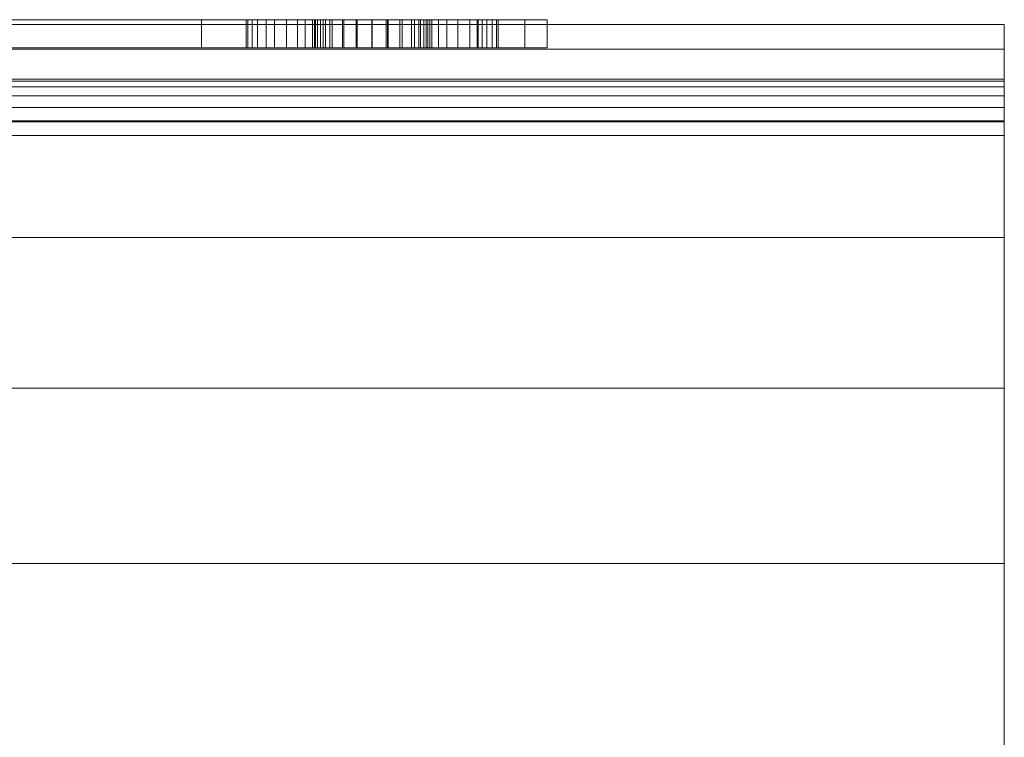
# Model space of a CAD drawing. Header units: millimetres. Extents: x -290 to 285, y -129 to 0.
# Tile 27 of 27: x 215 to 285, y -52 to -1. Entities that reach past the tile are written whole.
import ezdxf

# ---------------------------------------------------------------- set-up
doc = ezdxf.new("R2010")
doc.units = ezdxf.units.MM

# ---------------------------------------------------------------- blocks, each defined once
blk = doc.blocks.new('RSen_56_ME_FB_SOg - briza - concealed - SH_jaga - standard-288630-3D view')
at = {"lineweight": 18}
mesh = blk.add_polyface(dxfattribs=at)
corners = [(-247.863, 63.75, 360.5), (-210.75, 63.75, 360.5), (-210.75, 63.75, 164.5), (-247.863, 63.75, 164.5), (-252.5, 63.75, 169.137), (-252.5, 63.75, 209.363), (-247.863, 63.75, 214), (-227.863, 63.75, 214), (-227.863, 63.75, 310.363), (-247.863, 63.75, 310.363), (-252.5, 63.75, 315), (-252.5, 63.75, 355.863), (-235.78, 63.75, 333.31), (-235.78, 63.75, 350.378), (-235.925, 63.75, 351.478), (-236.349, 63.75, 352.503), (-237.025, 63.75, 353.383), (-237.905, 63.75, 354.059), (-238.93, 63.75, 354.483), (-240.03, 63.75, 354.628), (-241.13, 63.75, 354.483), (-242.155, 63.75, 354.059), (-243.035, 63.75, 353.383), (-243.711, 63.75, 352.503), (-244.135, 63.75, 351.478), (-244.28, 63.75, 350.378), (-244.28, 63.75, 333.31), (-246.126, 63.75, 331.998), (-247.586, 63.75, 330.266), (-248.568, 63.75, 328.224), (-249.008, 63.75, 326.002), (-248.88, 63.75, 323.741), (-248.191, 63.75, 321.583), (-246.985, 63.75, 319.665), (-245.339, 63.75, 318.11), (-243.356, 63.75, 317.014), (-241.163, 63.75, 316.449), (-238.897, 63.75, 316.449), (-236.704, 63.75, 317.014), (-234.721, 63.75, 318.11), (-233.075, 63.75, 319.665), (-231.869, 63.75, 321.583), (-231.18, 63.75, 323.741), (-231.052, 63.75, 326.002), (-231.492, 63.75, 328.224), (-232.474, 63.75, 330.266), (-233.934, 63.75, 331.998), (-235.78, 63.75, 188.31), (-235.78, 63.75, 205.378), (-235.925, 63.75, 206.478), (-236.349, 63.75, 207.503), (-237.025, 63.75, 208.383), (-237.905, 63.75, 209.059), (-238.93, 63.75, 209.483), (-240.03, 63.75, 209.628), (-241.13, 63.75, 209.483), (-242.155, 63.75, 209.059), (-243.035, 63.75, 208.383), (-243.711, 63.75, 207.503), (-244.135, 63.75, 206.478), (-244.28, 63.75, 205.378), (-244.28, 63.75, 188.31), (-246.126, 63.75, 186.998), (-247.586, 63.75, 185.266), (-248.568, 63.75, 183.224), (-249.008, 63.75, 181.002), (-248.88, 63.75, 178.741), (-248.191, 63.75, 176.583), (-246.985, 63.75, 174.665), (-245.339, 63.75, 173.11), (-243.356, 63.75, 172.014), (-241.163, 63.75, 171.449), (-238.897, 63.75, 171.449), (-236.704, 63.75, 172.014), (-234.721, 63.75, 173.11), (-233.075, 63.75, 174.665), (-231.869, 63.75, 176.583), (-231.18, 63.75, 178.741), (-231.052, 63.75, 181.002), (-231.492, 63.75, 183.224), (-232.474, 63.75, 185.266), (-233.934, 63.75, 186.998), (-247.5, 63.75, 50.5), (-210.75, 63.75, 50.5), (-210.75, 63.75, 2.75), (-235.25, 63.75, 2.75), (-236, 63.75, 3.5), (-236, 63.75, 30.5), (-236.136, 63.75, 31.535), (-236.536, 63.75, 32.5), (-237.172, 63.75, 33.328), (-238, 63.75, 33.964), (-238.965, 63.75, 34.364), (-240, 63.75, 34.5), (-241.035, 63.75, 34.364), (-242, 63.75, 33.964), (-242.828, 63.75, 33.328), (-243.464, 63.75, 32.5), (-243.864, 63.75, 31.535), (-244, 63.75, 30.5), (-244, 63.75, 3.5), (-244.75, 63.75, 2.75), (-250.892, 63.75, 2.75), (-252.5, 63.75, 4.358), (-252.5, 63.75, 45.5), (247.863, 63.75, 360.5), (252.5, 63.75, 355.863), (252.5, 63.75, 315), (247.863, 63.75, 310.363), (227.863, 63.75, 310.363), (227.863, 63.75, 214), (247.863, 63.75, 214), (252.5, 63.75, 209.363), (252.5, 63.75, 169.137), (247.863, 63.75, 164.5), (210.75, 63.75, 164.5), (210.75, 63.75, 360.5), (235.78, 63.75, 333.31), (233.934, 63.75, 331.998), (232.474, 63.75, 330.266), (231.492, 63.75, 328.224), (231.052, 63.75, 326.002), (231.18, 63.75, 323.741), (231.869, 63.75, 321.583), (233.075, 63.75, 319.665), (234.721, 63.75, 318.11), (236.704, 63.75, 317.014), (238.897, 63.75, 316.449), (241.163, 63.75, 316.449), (243.356, 63.75, 317.014), (245.339, 63.75, 318.11), (246.985, 63.75, 319.665), (248.191, 63.75, 321.583), (248.88, 63.75, 323.741), (249.008, 63.75, 326.002), (248.568, 63.75, 328.224), (247.586, 63.75, 330.266), (246.126, 63.75, 331.998), (244.28, 63.75, 333.31), (244.28, 63.75, 350.378), (244.135, 63.75, 351.478), (243.711, 63.75, 352.503), (243.035, 63.75, 353.383), (242.155, 63.75, 354.059), (241.13, 63.75, 354.483), (240.03, 63.75, 354.628), (238.93, 63.75, 354.483), (237.905, 63.75, 354.059), (237.025, 63.75, 353.383), (236.349, 63.75, 352.503), (235.925, 63.75, 351.478), (235.78, 63.75, 350.378), (235.78, 63.75, 188.31), (233.934, 63.75, 186.998), (232.474, 63.75, 185.266), (231.492, 63.75, 183.224), (231.052, 63.75, 181.002), (231.18, 63.75, 178.741), (231.869, 63.75, 176.583), (233.075, 63.75, 174.665), (234.721, 63.75, 173.11), (236.704, 63.75, 172.014), (238.897, 63.75, 171.449), (241.163, 63.75, 171.449), (243.356, 63.75, 172.014), (245.339, 63.75, 173.11), (246.985, 63.75, 174.665), (248.191, 63.75, 176.583), (248.88, 63.75, 178.741), (249.008, 63.75, 181.002), (248.568, 63.75, 183.224), (247.586, 63.75, 185.266), (246.126, 63.75, 186.998), (244.28, 63.75, 188.31), (244.28, 63.75, 205.378), (244.135, 63.75, 206.478), (243.711, 63.75, 207.503), (243.035, 63.75, 208.383), (242.155, 63.75, 209.059), (241.13, 63.75, 209.483), (240.03, 63.75, 209.628), (238.93, 63.75, 209.483), (237.905, 63.75, 209.059), (237.025, 63.75, 208.383), (236.349, 63.75, 207.503), (235.925, 63.75, 206.478), (235.78, 63.75, 205.378), (247.5, 63.75, 50.5), (252.5, 63.75, 45.5), (252.5, 63.75, 4.358), (250.892, 63.75, 2.75), (244.75, 63.75, 2.75), (244, 63.75, 3.5), (244, 63.75, 30.5), (243.864, 63.75, 31.535), (243.464, 63.75, 32.5), (242.828, 63.75, 33.328), (242, 63.75, 33.964), (241.035, 63.75, 34.364), (240, 63.75, 34.5), (238.965, 63.75, 34.364), (238, 63.75, 33.964), (237.172, 63.75, 33.328), (236.536, 63.75, 32.5), (236.136, 63.75, 31.535), (236, 63.75, 30.5), (236, 63.75, 3.5), (235.25, 63.75, 2.75), (210.75, 63.75, 2.75), (210.75, 63.75, 50.5)]
mesh.append_faces([[corners[k] for k in face] for face in [(29, 11, 28), (23, 0, 22), (37, 9, 36), (64, 5, 63), (67, 4, 66), (59, 5, 58), (18, 1, 17), (15, 1, 14), (46, 13, 45), (41, 8, 40), (39, 8, 38), (55, 6, 54), (51, 7, 50), (77, 2, 76), (73, 3, 72), (94, 82, 93), (93, 82, 92), (91, 83, 90), (90, 83, 89), (89, 83, 88), (122, 109, 121), (148, 116, 147), (151, 116, 150), (157, 115, 156), (182, 110, 181), (185, 110, 184), (143, 105, 142), (140, 106, 139), (135, 106, 134), (133, 107, 132), (172, 112, 171), (170, 112, 169), (168, 113, 167), (163, 114, 162), (202, 209, 201), (196, 188, 195), (195, 188, 194)]], dxfattribs={"vtx0": -1, "vtx1": -1})
mesh.append_faces([[corners[k] for k in face] for face in [(121, 109, 116, 120)]], dxfattribs={"vtx0": -1, "vtx1": -1, "vtx2": -1})
mesh.append_faces([[corners[k] for k in face] for face in [(11, 29, 30), (10, 33, 34, 9), (9, 34, 35), (0, 19, 20), (9, 35, 36), (5, 64, 65), (58, 5, 6, 57), (5, 62, 63), (69, 3, 4, 68), (3, 71, 72), (1, 44, 45), (8, 42, 43), (8, 1, 2, 7), (7, 53, 54, 6), (2, 78, 79), (104, 97, 98), (104, 98, 99), (151, 118, 119), (109, 122, 123), (109, 125, 126), (105, 145, 146), (109, 126, 127, 108), (186, 153, 154), (115, 157, 158), (115, 160, 161, 114), (111, 179, 180, 110), (114, 161, 162), (108, 128, 129), (108, 129, 130), (106, 135, 136), (107, 133, 134, 106), (114, 164, 165, 113), (112, 170, 171), (113, 166, 167), (113, 165, 166), (113, 168, 169, 112), (209, 202, 203), (187, 200, 201, 209), (187, 199, 200), (205, 208, 209, 204), (209, 203, 204), (188, 197, 198, 187)]], dxfattribs={"vtx0": -1, "vtx2": -1})
mesh.append_faces([[corners[k] for k in face] for face in [(26, 27, 25), (12, 13, 46), (47, 48, 81)]], dxfattribs={"vtx1": -1})
mesh.append_faces([[corners[k] for k in face] for face in [(32, 33, 10), (31, 32, 10), (21, 22, 0), (20, 21, 0), (24, 25, 11), (55, 56, 6), (67, 68, 4), (59, 60, 5), (56, 57, 6), (70, 71, 3), (69, 70, 3), (16, 17, 1), (15, 16, 1), (39, 40, 8), (41, 42, 8), (52, 53, 7), (51, 52, 7), (49, 50, 7), (80, 81, 48), (75, 76, 2), (74, 75, 2), (77, 78, 2), (96, 97, 104), (95, 96, 104), (124, 125, 109), (123, 124, 109), (148, 149, 116), (149, 150, 116), (159, 160, 115), (158, 159, 115), (182, 183, 110), (180, 181, 110), (185, 186, 110), (183, 184, 110), (143, 144, 105), (140, 141, 106), (127, 128, 108), (136, 137, 106), (131, 132, 107), (144, 145, 105), (177, 178, 111), (175, 176, 112), (163, 164, 114), (178, 179, 111), (196, 197, 188), (198, 199, 187), (192, 193, 189)]], dxfattribs={"vtx1": -1, "vtx2": -1})
mesh.append_faces([[corners[k] for k in face] for face in [(27, 28, 11, 25), (13, 14, 1, 45), (43, 44, 1, 8), (48, 49, 7, 80), (79, 80, 7, 2), (119, 120, 116, 151), (155, 156, 115, 110), (154, 155, 110, 186), (174, 175, 112, 172)]], dxfattribs={"vtx1": -1, "vtx2": -1, "vtx3": -1})
mesh.append_faces([[corners[k] for k in face] for face in [(11, 0, 23, 24), (30, 31, 10, 11), (65, 66, 4, 5), (18, 19, 0, 1), (37, 38, 8, 9), (2, 3, 73, 74), (94, 95, 104, 82), (99, 100, 103, 104), (91, 92, 82, 83), (87, 88, 83, 84), (115, 116, 109, 110), (146, 147, 116, 105), (141, 142, 105, 106), (130, 131, 107, 108), (176, 177, 111, 112), (193, 194, 188, 189)]], dxfattribs={"vtx1": -1, "vtx3": -1})
mesh.append_faces([[corners[k] for k in face] for face in [(151, 117, 118), (186, 152, 153), (172, 173, 174), (206, 207, 208, 205), (190, 191, 192, 189)]], dxfattribs={"vtx2": -1})
mesh.append_faces([[corners[k] for k in face] for face in [(60, 61, 62, 5), (137, 138, 139, 106)]], dxfattribs={"vtx2": -1, "vtx3": -1})
mesh.append_faces([[corners[k] for k in face] for face in [(100, 101, 102, 103), (84, 85, 86, 87)]], dxfattribs={"vtx3": -1})
mesh = blk.add_polyface(dxfattribs=at)
corners = [(210.75, 63.75, 360.5), (210.75, 61.75, 360.5), (247.863, 61.75, 360.5), (247.863, 63.75, 360.5)]
mesh.append_faces([[corners[k] for k in face] for face in [(0, 1, 2, 3)]])
mesh = blk.add_polyface(dxfattribs=at)
corners = [(247.863, 63.75, 164.5), (247.863, 61.75, 164.5), (210.75, 61.75, 164.5), (210.75, 63.75, 164.5)]
mesh.append_faces([[corners[k] for k in face] for face in [(0, 1, 2, 3)]])
mesh = blk.add_polyface(dxfattribs=at)
corners = [(210.75, 63.75, 50.5), (210.75, 61.75, 50.5), (247.5, 61.75, 50.5), (247.5, 63.75, 50.5)]
mesh.append_faces([[corners[k] for k in face] for face in [(0, 1, 2, 3)]])
mesh = blk.add_polyface(dxfattribs=at)
corners = [(235.25, 63.75, 2.75), (235.25, 61.75, 2.75), (210.75, 61.75, 2.75), (210.75, 63.75, 2.75)]
mesh.append_faces([[corners[k] for k in face] for face in [(0, 1, 2, 3)]])
mesh = blk.add_polyface(dxfattribs=at)
corners = [(285.05, 11.569, 122.903), (285.05, 24.988, 121.136), (285.05, 37.493, 115.957), (285.05, 48.231, 107.717), (285.05, 56.47, 96.979), (285.05, 61.65, 84.475), (285.05, 63.417, 71.056), (285.05, 61.65, 57.636), (285.05, 56.47, 45.132), (285.05, 48.231, 34.394), (285.05, 37.493, 26.154), (285.05, 24.988, 20.975), (285.05, 11.569, 19.208), (213.5, 11.569, 19.208), (213.5, 24.988, 20.975), (213.5, 37.493, 26.154), (213.5, 48.231, 34.394), (213.5, 56.47, 45.132), (213.5, 61.65, 57.636), (213.5, 63.417, 71.056), (213.5, 61.65, 84.475), (213.5, 56.47, 96.979), (213.5, 48.231, 107.717), (213.5, 37.493, 115.957), (213.5, 24.988, 121.136), (213.5, 11.569, 122.903)]
mesh.append_faces([[corners[k] for k in face] for face in [(1, 24, 25, 0)]], dxfattribs={"vtx0": -1})
mesh.append_faces([[corners[k] for k in face] for face in [(11, 14, 15, 10), (10, 15, 16, 9), (8, 17, 18, 7), (9, 16, 17, 8), (7, 18, 19, 6), (5, 20, 21, 4), (4, 21, 22, 3), (2, 23, 24, 1), (3, 22, 23, 2), (20, 5, 6, 19)]], dxfattribs={"vtx0": -1, "vtx2": -1})
mesh.append_faces([[corners[k] for k in face] for face in [(12, 13, 14, 11)]], dxfattribs={"vtx2": -1})
mesh = blk.add_polyface(dxfattribs=at)
corners = [(227.863, 63.75, 214), (227.863, 61.75, 214), (247.863, 61.75, 214), (247.863, 63.75, 214)]
mesh.append_faces([[corners[k] for k in face] for face in [(0, 1, 2, 3)]])
mesh = blk.add_polyface(dxfattribs=at)
corners = [(227.863, 63.75, 310.363), (227.863, 61.75, 310.363), (227.863, 61.75, 214), (227.863, 63.75, 214)]
mesh.append_faces([[corners[k] for k in face] for face in [(0, 1, 2, 3)]])
mesh = blk.add_polyface(dxfattribs=at)
corners = [(247.863, 63.75, 310.363), (247.863, 61.75, 310.363), (227.863, 61.75, 310.363), (227.863, 63.75, 310.363)]
mesh.append_faces([[corners[k] for k in face] for face in [(0, 1, 2, 3)]])
mesh = blk.add_polyface(dxfattribs=at)
corners = [(244.28, 63.75, 333.31), (246.126, 63.75, 331.998), (247.586, 63.75, 330.266), (248.568, 63.75, 328.224), (249.008, 63.75, 326.002), (248.88, 63.75, 323.741), (248.191, 63.75, 321.583), (246.985, 63.75, 319.665), (245.339, 63.75, 318.11), (243.356, 63.75, 317.014), (241.163, 63.75, 316.449), (238.897, 63.75, 316.449), (236.704, 63.75, 317.014), (234.721, 63.75, 318.11), (233.075, 63.75, 319.665), (231.869, 63.75, 321.583), (231.18, 63.75, 323.741), (231.052, 63.75, 326.002), (231.492, 63.75, 328.224), (232.474, 63.75, 330.266), (233.934, 63.75, 331.998), (235.78, 63.75, 333.31), (235.78, 61.75, 333.31), (233.934, 61.75, 331.998), (232.474, 61.75, 330.266), (231.492, 61.75, 328.224), (231.052, 61.75, 326.002), (231.18, 61.75, 323.741), (231.869, 61.75, 321.583), (233.075, 61.75, 319.665), (234.721, 61.75, 318.11), (236.704, 61.75, 317.014), (238.897, 61.75, 316.449), (241.163, 61.75, 316.449), (243.356, 61.75, 317.014), (245.339, 61.75, 318.11), (246.985, 61.75, 319.665), (248.191, 61.75, 321.583), (248.88, 61.75, 323.741), (249.008, 61.75, 326.002), (248.568, 61.75, 328.224), (247.586, 61.75, 330.266), (246.126, 61.75, 331.998), (244.28, 61.75, 333.31)]
mesh.append_faces([[corners[k] for k in face] for face in [(23, 20, 21, 22)]], dxfattribs={"vtx0": -1})
mesh.append_faces([[corners[k] for k in face] for face in [(25, 18, 19, 24), (24, 19, 20, 23), (26, 17, 18, 25), (28, 15, 16, 27), (29, 14, 15, 28), (31, 12, 13, 30), (30, 13, 14, 29), (27, 16, 17, 26), (32, 11, 12, 31), (11, 32, 33, 10), (34, 9, 10, 33), (36, 7, 8, 35), (35, 8, 9, 34), (37, 6, 7, 36), (39, 4, 5, 38), (40, 3, 4, 39), (42, 1, 2, 41), (41, 2, 3, 40), (38, 5, 6, 37)]], dxfattribs={"vtx0": -1, "vtx2": -1})
mesh.append_faces([[corners[k] for k in face] for face in [(43, 0, 1, 42)]], dxfattribs={"vtx2": -1})
mesh = blk.add_polyface(dxfattribs=at)
corners = [(244.28, 63.75, 188.31), (246.126, 63.75, 186.998), (247.586, 63.75, 185.266), (248.568, 63.75, 183.224), (249.008, 63.75, 181.002), (248.88, 63.75, 178.741), (248.191, 63.75, 176.583), (246.985, 63.75, 174.665), (245.339, 63.75, 173.11), (243.356, 63.75, 172.014), (241.163, 63.75, 171.449), (238.897, 63.75, 171.449), (236.704, 63.75, 172.014), (234.721, 63.75, 173.11), (233.075, 63.75, 174.665), (231.869, 63.75, 176.583), (231.18, 63.75, 178.741), (231.052, 63.75, 181.002), (231.492, 63.75, 183.224), (232.474, 63.75, 185.266), (233.934, 63.75, 186.998), (235.78, 63.75, 188.31), (235.78, 61.75, 188.31), (233.934, 61.75, 186.998), (232.474, 61.75, 185.266), (231.492, 61.75, 183.224), (231.052, 61.75, 181.002), (231.18, 61.75, 178.741), (231.869, 61.75, 176.583), (233.075, 61.75, 174.665), (234.721, 61.75, 173.11), (236.704, 61.75, 172.014), (238.897, 61.75, 171.449), (241.163, 61.75, 171.449), (243.356, 61.75, 172.014), (245.339, 61.75, 173.11), (246.985, 61.75, 174.665), (248.191, 61.75, 176.583), (248.88, 61.75, 178.741), (249.008, 61.75, 181.002), (248.568, 61.75, 183.224), (247.586, 61.75, 185.266), (246.126, 61.75, 186.998), (244.28, 61.75, 188.31)]
mesh.append_faces([[corners[k] for k in face] for face in [(23, 20, 21, 22)]], dxfattribs={"vtx0": -1})
mesh.append_faces([[corners[k] for k in face] for face in [(25, 18, 19, 24), (24, 19, 20, 23), (26, 17, 18, 25), (28, 15, 16, 27), (29, 14, 15, 28), (31, 12, 13, 30), (30, 13, 14, 29), (27, 16, 17, 26), (32, 11, 12, 31), (11, 32, 33, 10), (34, 9, 10, 33), (36, 7, 8, 35), (35, 8, 9, 34), (37, 6, 7, 36), (39, 4, 5, 38), (40, 3, 4, 39), (42, 1, 2, 41), (41, 2, 3, 40), (38, 5, 6, 37)]], dxfattribs={"vtx0": -1, "vtx2": -1})
mesh.append_faces([[corners[k] for k in face] for face in [(43, 0, 1, 42)]], dxfattribs={"vtx2": -1})
mesh = blk.add_polyface(dxfattribs=at)
corners = [(236, 63.75, 3.5), (236, 61.75, 3.5), (235.25, 61.75, 2.75), (235.25, 63.75, 2.75)]
mesh.append_faces([[corners[k] for k in face] for face in [(0, 1, 2, 3)]])
mesh = blk.add_polyface(dxfattribs=at)
corners = [(235.78, 63.75, 350.378), (235.78, 61.75, 350.378), (235.78, 61.75, 333.31), (235.78, 63.75, 333.31)]
mesh.append_faces([[corners[k] for k in face] for face in [(0, 1, 2, 3)]])
mesh = blk.add_polyface(dxfattribs=at)
corners = [(235.78, 63.75, 350.378), (235.925, 63.75, 351.478), (236.349, 63.75, 352.503), (237.025, 63.75, 353.383), (237.905, 63.75, 354.059), (238.93, 63.75, 354.483), (240.03, 63.75, 354.628), (241.13, 63.75, 354.483), (242.155, 63.75, 354.059), (243.035, 63.75, 353.383), (243.711, 63.75, 352.503), (244.135, 63.75, 351.478), (244.28, 63.75, 350.378), (244.28, 61.75, 350.378), (244.135, 61.75, 351.478), (243.711, 61.75, 352.503), (243.035, 61.75, 353.383), (242.155, 61.75, 354.059), (241.13, 61.75, 354.483), (240.03, 61.75, 354.628), (238.93, 61.75, 354.483), (237.905, 61.75, 354.059), (237.025, 61.75, 353.383), (236.349, 61.75, 352.503), (235.925, 61.75, 351.478), (235.78, 61.75, 350.378)]
mesh.append_faces([[corners[k] for k in face] for face in [(14, 11, 12, 13), (1, 24, 25, 0)]], dxfattribs={"vtx0": -1})
mesh.append_faces([[corners[k] for k in face] for face in [(15, 10, 11, 14), (17, 8, 9, 16), (16, 9, 10, 15), (18, 7, 8, 17), (7, 18, 19, 6), (20, 5, 6, 19), (21, 4, 5, 20), (23, 2, 3, 22), (22, 3, 4, 21), (24, 1, 2, 23)]], dxfattribs={"vtx0": -1, "vtx2": -1})
mesh = blk.add_polyface(dxfattribs=at)
corners = [(235.78, 63.75, 205.378), (235.78, 61.75, 205.378), (235.78, 61.75, 188.31), (235.78, 63.75, 188.31)]
mesh.append_faces([[corners[k] for k in face] for face in [(0, 1, 2, 3)]])
mesh = blk.add_polyface(dxfattribs=at)
corners = [(235.78, 63.75, 205.378), (235.925, 63.75, 206.478), (236.349, 63.75, 207.503), (237.025, 63.75, 208.383), (237.905, 63.75, 209.059), (238.93, 63.75, 209.483), (240.03, 63.75, 209.628), (241.13, 63.75, 209.483), (242.155, 63.75, 209.059), (243.035, 63.75, 208.383), (243.711, 63.75, 207.503), (244.135, 63.75, 206.478), (244.28, 63.75, 205.378), (244.28, 61.75, 205.378), (244.135, 61.75, 206.478), (243.711, 61.75, 207.503), (243.035, 61.75, 208.383), (242.155, 61.75, 209.059), (241.13, 61.75, 209.483), (240.03, 61.75, 209.628), (238.93, 61.75, 209.483), (237.905, 61.75, 209.059), (237.025, 61.75, 208.383), (236.349, 61.75, 207.503), (235.925, 61.75, 206.478), (235.78, 61.75, 205.378)]
mesh.append_faces([[corners[k] for k in face] for face in [(14, 11, 12, 13), (1, 24, 25, 0)]], dxfattribs={"vtx0": -1})
mesh.append_faces([[corners[k] for k in face] for face in [(15, 10, 11, 14), (17, 8, 9, 16), (16, 9, 10, 15), (18, 7, 8, 17), (7, 18, 19, 6), (20, 5, 6, 19), (21, 4, 5, 20), (23, 2, 3, 22), (22, 3, 4, 21), (24, 1, 2, 23)]], dxfattribs={"vtx0": -1, "vtx2": -1})
mesh = blk.add_polyface(dxfattribs=at)
corners = [(236, 63.75, 30.5), (236, 61.75, 30.5), (236, 61.75, 3.5), (236, 63.75, 3.5)]
mesh.append_faces([[corners[k] for k in face] for face in [(0, 1, 2, 3)]])
mesh = blk.add_polyface(dxfattribs=at)
corners = [(236, 63.75, 30.5), (236.136, 63.75, 31.535), (236.536, 63.75, 32.5), (237.172, 63.75, 33.328), (238, 63.75, 33.964), (238.965, 63.75, 34.364), (240, 63.75, 34.5), (241.035, 63.75, 34.364), (242, 63.75, 33.964), (242.828, 63.75, 33.328), (243.464, 63.75, 32.5), (243.864, 63.75, 31.535), (244, 63.75, 30.5), (244, 61.75, 30.5), (243.864, 61.75, 31.535), (243.464, 61.75, 32.5), (242.828, 61.75, 33.328), (242, 61.75, 33.964), (241.035, 61.75, 34.364), (240, 61.75, 34.5), (238.965, 61.75, 34.364), (238, 61.75, 33.964), (237.172, 61.75, 33.328), (236.536, 61.75, 32.5), (236.136, 61.75, 31.535), (236, 61.75, 30.5)]
mesh.append_faces([[corners[k] for k in face] for face in [(14, 11, 12, 13), (1, 24, 25, 0)]], dxfattribs={"vtx0": -1})
mesh.append_faces([[corners[k] for k in face] for face in [(15, 10, 11, 14), (17, 8, 9, 16), (16, 9, 10, 15), (18, 7, 8, 17), (7, 18, 19, 6), (20, 5, 6, 19), (21, 4, 5, 20), (23, 2, 3, 22), (22, 3, 4, 21), (24, 1, 2, 23)]], dxfattribs={"vtx0": -1, "vtx2": -1})
mesh = blk.add_polyface(dxfattribs=at)
corners = [(244, 63.75, 3.5), (244, 61.75, 3.5), (244, 61.75, 30.5), (244, 63.75, 30.5)]
mesh.append_faces([[corners[k] for k in face] for face in [(0, 1, 2, 3)]])
mesh = blk.add_polyface(dxfattribs=at)
corners = [(244.75, 63.75, 2.75), (244.75, 61.75, 2.75), (244, 61.75, 3.5), (244, 63.75, 3.5)]
mesh.append_faces([[corners[k] for k in face] for face in [(0, 1, 2, 3)]])
mesh = blk.add_polyface(dxfattribs=at)
corners = [(244.28, 63.75, 333.31), (244.28, 61.75, 333.31), (244.28, 61.75, 350.378), (244.28, 63.75, 350.378)]
mesh.append_faces([[corners[k] for k in face] for face in [(0, 1, 2, 3)]])
mesh = blk.add_polyface(dxfattribs=at)
corners = [(244.28, 63.75, 188.31), (244.28, 61.75, 188.31), (244.28, 61.75, 205.378), (244.28, 63.75, 205.378)]
mesh.append_faces([[corners[k] for k in face] for face in [(0, 1, 2, 3)]])
mesh = blk.add_polyface(dxfattribs=at)
corners = [(250.892, 63.75, 2.75), (250.892, 61.75, 2.75), (244.75, 61.75, 2.75), (244.75, 63.75, 2.75)]
mesh.append_faces([[corners[k] for k in face] for face in [(0, 1, 2, 3)]])
mesh = blk.add_polyface(dxfattribs=at)
corners = [(247.5, 63.75, 50.5), (247.5, 61.75, 50.5), (252.5, 61.75, 45.5), (252.5, 63.75, 45.5)]
mesh.append_faces([[corners[k] for k in face] for face in [(0, 1, 2, 3)]])
mesh = blk.add_polyface(dxfattribs=at)
corners = [(252.5, 63.75, 169.137), (252.5, 61.75, 169.137), (247.863, 61.75, 164.5), (247.863, 63.75, 164.5)]
mesh.append_faces([[corners[k] for k in face] for face in [(0, 1, 2, 3)]])
mesh = blk.add_polyface(dxfattribs=at)
corners = [(247.863, 63.75, 214), (247.863, 61.75, 214), (252.5, 61.75, 209.363), (252.5, 63.75, 209.363)]
mesh.append_faces([[corners[k] for k in face] for face in [(0, 1, 2, 3)]])
mesh = blk.add_polyface(dxfattribs=at)
corners = [(252.5, 63.75, 315), (252.5, 61.75, 315), (247.863, 61.75, 310.363), (247.863, 63.75, 310.363)]
mesh.append_faces([[corners[k] for k in face] for face in [(0, 1, 2, 3)]])
mesh = blk.add_polyface(dxfattribs=at)
corners = [(247.863, 63.75, 360.5), (247.863, 61.75, 360.5), (252.5, 61.75, 355.863), (252.5, 63.75, 355.863)]
mesh.append_faces([[corners[k] for k in face] for face in [(0, 1, 2, 3)]])
mesh = blk.add_polyface(dxfattribs=at)
corners = [(252.5, 63.75, 4.358), (252.5, 61.75, 4.358), (250.892, 61.75, 2.75), (250.892, 63.75, 2.75)]
mesh.append_faces([[corners[k] for k in face] for face in [(0, 1, 2, 3)]])
mesh = blk.add_polyface(dxfattribs=at)
corners = [(252.5, 63.75, 209.363), (252.5, 61.75, 209.363), (252.5, 61.75, 169.137), (252.5, 63.75, 169.137)]
mesh.append_faces([[corners[k] for k in face] for face in [(0, 1, 2, 3)]])
mesh = blk.add_polyface(dxfattribs=at)
corners = [(252.5, 63.75, 355.863), (252.5, 61.75, 355.863), (252.5, 61.75, 315), (252.5, 63.75, 315)]
mesh.append_faces([[corners[k] for k in face] for face in [(0, 1, 2, 3)]])
mesh = blk.add_polyface(dxfattribs=at)
corners = [(252.5, 63.75, 45.5), (252.5, 61.75, 45.5), (252.5, 61.75, 4.358), (252.5, 63.75, 4.358)]
mesh.append_faces([[corners[k] for k in face] for face in [(0, 1, 2, 3)]])
mesh = blk.add_polyface(dxfattribs=at)
corners = [(285.05, 11.569, 19.208), (285.05, 24.988, 20.975), (285.05, 37.493, 26.154), (285.05, 48.231, 34.394), (285.05, 56.47, 45.132), (285.05, 61.65, 57.636), (285.05, 63.417, 71.056), (285.05, 61.65, 84.475), (285.05, 56.47, 96.979), (285.05, 48.231, 107.717), (285.05, 37.493, 115.957), (285.05, 24.988, 121.136), (285.05, 11.569, 122.903), (285.05, -1.85, 121.136), (285.05, -14.355, 115.957), (285.05, -25.093, 107.717), (285.05, -33.332, 96.979), (285.05, -38.512, 84.475), (285.05, -40.278, 71.056), (285.05, -38.512, 57.636), (285.05, -33.332, 45.132), (285.05, -25.093, 34.394), (285.05, -14.355, 26.154), (285.05, -1.85, 20.975)]
mesh.append_faces([[corners[k] for k in face] for face in [(2, 5, 12, 1), (13, 18, 23)]], dxfattribs={"vtx0": -1, "vtx1": -1, "vtx2": -1})
mesh.append_faces([[corners[k] for k in face] for face in [(4, 5, 2, 3)]], dxfattribs={"vtx1": -1})
mesh.append_faces([[corners[k] for k in face] for face in [(6, 7, 10, 5), (12, 13, 1)]], dxfattribs={"vtx1": -1, "vtx2": -1})
mesh.append_faces([[corners[k] for k in face] for face in [(13, 14, 17, 18)]], dxfattribs={"vtx1": -1, "vtx3": -1})
mesh.append_faces([[corners[k] for k in face] for face in [(19, 20, 21, 18)]], dxfattribs={"vtx2": -1})
mesh.append_faces([[corners[k] for k in face] for face in [(10, 11, 12, 5), (21, 22, 23, 18), (23, 0, 1, 13)]], dxfattribs={"vtx2": -1, "vtx3": -1})
mesh.append_faces([[corners[k] for k in face] for face in [(7, 8, 9, 10), (14, 15, 16, 17)]], dxfattribs={"vtx3": -1})
mesh = blk.add_polyface(dxfattribs=at)
corners = [(-247.863, 61.75, 360.5), (-252.5, 61.75, 355.863), (-252.5, 61.75, 315), (-247.863, 61.75, 310.363), (-227.863, 61.75, 310.363), (-227.863, 61.75, 214), (-247.863, 61.75, 214), (-252.5, 61.75, 209.363), (-252.5, 61.75, 169.137), (-247.863, 61.75, 164.5), (-210.75, 61.75, 164.5), (-210.75, 61.75, 360.5), (-235.78, 61.75, 333.31), (-233.934, 61.75, 331.998), (-232.474, 61.75, 330.266), (-231.492, 61.75, 328.224), (-231.052, 61.75, 326.002), (-231.18, 61.75, 323.741), (-231.869, 61.75, 321.583), (-233.075, 61.75, 319.665), (-234.721, 61.75, 318.11), (-236.704, 61.75, 317.014), (-238.897, 61.75, 316.449), (-241.163, 61.75, 316.449), (-243.356, 61.75, 317.014), (-245.339, 61.75, 318.11), (-246.985, 61.75, 319.665), (-248.191, 61.75, 321.583), (-248.88, 61.75, 323.741), (-249.008, 61.75, 326.002), (-248.568, 61.75, 328.224), (-247.586, 61.75, 330.266), (-246.126, 61.75, 331.998), (-244.28, 61.75, 333.31), (-244.28, 61.75, 350.378), (-244.135, 61.75, 351.478), (-243.711, 61.75, 352.503), (-243.035, 61.75, 353.383), (-242.155, 61.75, 354.059), (-241.13, 61.75, 354.483), (-240.03, 61.75, 354.628), (-238.93, 61.75, 354.483), (-237.905, 61.75, 354.059), (-237.025, 61.75, 353.383), (-236.349, 61.75, 352.503), (-235.925, 61.75, 351.478), (-235.78, 61.75, 350.378), (-235.78, 61.75, 188.31), (-233.934, 61.75, 186.998), (-232.474, 61.75, 185.266), (-231.492, 61.75, 183.224), (-231.052, 61.75, 181.002), (-231.18, 61.75, 178.741), (-231.869, 61.75, 176.583), (-233.075, 61.75, 174.665), (-234.721, 61.75, 173.11), (-236.704, 61.75, 172.014), (-238.897, 61.75, 171.449), (-241.163, 61.75, 171.449), (-243.356, 61.75, 172.014), (-245.339, 61.75, 173.11), (-246.985, 61.75, 174.665), (-248.191, 61.75, 176.583), (-248.88, 61.75, 178.741), (-249.008, 61.75, 181.002), (-248.568, 61.75, 183.224), (-247.586, 61.75, 185.266), (-246.126, 61.75, 186.998), (-244.28, 61.75, 188.31), (-244.28, 61.75, 205.378), (-244.135, 61.75, 206.478), (-243.711, 61.75, 207.503), (-243.035, 61.75, 208.383), (-242.155, 61.75, 209.059), (-241.13, 61.75, 209.483), (-240.03, 61.75, 209.628), (-238.93, 61.75, 209.483), (-237.905, 61.75, 209.059), (-237.025, 61.75, 208.383), (-236.349, 61.75, 207.503), (-235.925, 61.75, 206.478), (-235.78, 61.75, 205.378), (-247.5, 61.75, 50.5), (-252.5, 61.75, 45.5), (-252.5, 61.75, 4.358), (-250.892, 61.75, 2.75), (-244.75, 61.75, 2.75), (-244, 61.75, 3.5), (-244, 61.75, 30.5), (-243.864, 61.75, 31.535), (-243.464, 61.75, 32.5), (-242.828, 61.75, 33.328), (-242, 61.75, 33.964), (-241.035, 61.75, 34.364), (-240, 61.75, 34.5), (-238.965, 61.75, 34.364), (-238, 61.75, 33.964), (-237.172, 61.75, 33.328), (-236.536, 61.75, 32.5), (-236.136, 61.75, 31.535), (-236, 61.75, 30.5), (-236, 61.75, 3.5), (-235.25, 61.75, 2.75), (-210.75, 61.75, 2.75), (-210.75, 61.75, 50.5), (247.863, 61.75, 360.5), (210.75, 61.75, 360.5), (210.75, 61.75, 164.5), (247.863, 61.75, 164.5), (252.5, 61.75, 169.137), (252.5, 61.75, 209.363), (247.863, 61.75, 214), (227.863, 61.75, 214), (227.863, 61.75, 310.363), (247.863, 61.75, 310.363), (252.5, 61.75, 315), (252.5, 61.75, 355.863), (235.78, 61.75, 333.31), (235.78, 61.75, 350.378), (235.925, 61.75, 351.478), (236.349, 61.75, 352.503), (237.025, 61.75, 353.383), (237.905, 61.75, 354.059), (238.93, 61.75, 354.483), (240.03, 61.75, 354.628), (241.13, 61.75, 354.483), (242.155, 61.75, 354.059), (243.035, 61.75, 353.383), (243.711, 61.75, 352.503), (244.135, 61.75, 351.478), (244.28, 61.75, 350.378), (244.28, 61.75, 333.31), (246.126, 61.75, 331.998), (247.586, 61.75, 330.266), (248.568, 61.75, 328.224), (249.008, 61.75, 326.002), (248.88, 61.75, 323.741), (248.191, 61.75, 321.583), (246.985, 61.75, 319.665), (245.339, 61.75, 318.11), (243.356, 61.75, 317.014), (241.163, 61.75, 316.449), (238.897, 61.75, 316.449), (236.704, 61.75, 317.014), (234.721, 61.75, 318.11), (233.075, 61.75, 319.665), (231.869, 61.75, 321.583), (231.18, 61.75, 323.741), (231.052, 61.75, 326.002), (231.492, 61.75, 328.224), (232.474, 61.75, 330.266), (233.934, 61.75, 331.998), (235.78, 61.75, 188.31), (235.78, 61.75, 205.378), (235.925, 61.75, 206.478), (236.349, 61.75, 207.503), (237.025, 61.75, 208.383), (237.905, 61.75, 209.059), (238.93, 61.75, 209.483), (240.03, 61.75, 209.628), (241.13, 61.75, 209.483), (242.155, 61.75, 209.059), (243.035, 61.75, 208.383), (243.711, 61.75, 207.503), (244.135, 61.75, 206.478), (244.28, 61.75, 205.378), (244.28, 61.75, 188.31), (246.126, 61.75, 186.998), (247.586, 61.75, 185.266), (248.568, 61.75, 183.224), (249.008, 61.75, 181.002), (248.88, 61.75, 178.741), (248.191, 61.75, 176.583), (246.985, 61.75, 174.665), (245.339, 61.75, 173.11), (243.356, 61.75, 172.014), (241.163, 61.75, 171.449), (238.897, 61.75, 171.449), (236.704, 61.75, 172.014), (234.721, 61.75, 173.11), (233.075, 61.75, 174.665), (231.869, 61.75, 176.583), (231.18, 61.75, 178.741), (231.052, 61.75, 181.002), (231.492, 61.75, 183.224), (232.474, 61.75, 185.266), (233.934, 61.75, 186.998), (247.5, 61.75, 50.5), (210.75, 61.75, 50.5), (210.75, 61.75, 2.75), (235.25, 61.75, 2.75), (236, 61.75, 3.5), (236, 61.75, 30.5), (236.136, 61.75, 31.535), (236.536, 61.75, 32.5), (237.172, 61.75, 33.328), (238, 61.75, 33.964), (238.965, 61.75, 34.364), (240, 61.75, 34.5), (241.035, 61.75, 34.364), (242, 61.75, 33.964), (242.828, 61.75, 33.328), (243.464, 61.75, 32.5), (243.864, 61.75, 31.535), (244, 61.75, 30.5), (244, 61.75, 3.5), (244.75, 61.75, 2.75), (250.892, 61.75, 2.75), (252.5, 61.75, 4.358), (252.5, 61.75, 45.5)]
mesh.append_faces([[corners[k] for k in face] for face in [(17, 4, 16), (43, 11, 42), (46, 11, 45), (52, 10, 51), (77, 5, 76), (80, 5, 79), (38, 0, 37), (35, 1, 34), (30, 1, 29), (28, 2, 27), (67, 7, 66), (65, 7, 64), (63, 8, 62), (58, 9, 57), (97, 104, 96), (91, 83, 90), (90, 83, 89), (134, 116, 133), (128, 105, 127), (142, 114, 141), (169, 110, 168), (172, 109, 171), (164, 110, 163), (123, 106, 122), (120, 106, 119), (151, 118, 150), (146, 113, 145), (144, 113, 143), (160, 111, 159), (156, 112, 155), (182, 107, 181), (178, 108, 177), (199, 187, 198), (198, 187, 197), (196, 188, 195), (195, 188, 194), (194, 188, 193)]], dxfattribs={"vtx0": -1, "vtx1": -1})
mesh.append_faces([[corners[k] for k in face] for face in [(16, 4, 11, 15)]], dxfattribs={"vtx0": -1, "vtx1": -1, "vtx2": -1})
mesh.append_faces([[corners[k] for k in face] for face in [(46, 13, 14), (4, 17, 18), (4, 20, 21), (0, 40, 41), (4, 21, 22, 3), (81, 48, 49), (10, 52, 53), (10, 55, 56, 9), (6, 74, 75, 5), (9, 56, 57), (3, 23, 24), (3, 24, 25), (1, 30, 31), (2, 28, 29, 1), (9, 59, 60, 8), (7, 65, 66), (8, 61, 62), (8, 60, 61), (8, 63, 64, 7), (104, 97, 98), (82, 95, 96, 104), (82, 94, 95), (100, 103, 104, 99), (104, 98, 99), (83, 92, 93, 82), (116, 134, 135), (115, 138, 139, 114), (114, 139, 140), (105, 124, 125), (114, 140, 141), (110, 169, 170), (163, 110, 111, 162), (110, 167, 168), (174, 108, 109, 173), (108, 176, 177), (106, 149, 150), (113, 147, 148), (113, 106, 107, 112), (112, 158, 159, 111), (107, 183, 184), (209, 202, 203), (209, 203, 204)]], dxfattribs={"vtx0": -1, "vtx2": -1})
mesh.append_faces([[corners[k] for k in face] for face in [(131, 132, 130), (117, 118, 151), (152, 153, 186)]], dxfattribs={"vtx1": -1})
mesh.append_faces([[corners[k] for k in face] for face in [(19, 20, 4), (18, 19, 4), (43, 44, 11), (44, 45, 11), (54, 55, 10), (53, 54, 10), (77, 78, 5), (75, 76, 5), (80, 81, 5), (78, 79, 5), (38, 39, 0), (35, 36, 1), (22, 23, 3), (31, 32, 1), (26, 27, 2), (39, 40, 0), (72, 73, 6), (70, 71, 7), (58, 59, 9), (73, 74, 6), (91, 92, 83), (93, 94, 82), (87, 88, 84), (137, 138, 115), (136, 137, 115), (126, 127, 105), (125, 126, 105), (129, 130, 116), (160, 161, 111), (172, 173, 109), (164, 165, 110), (161, 162, 111), (175, 176, 108), (174, 175, 108), (121, 122, 106), (120, 121, 106), (144, 145, 113), (146, 147, 113), (157, 158, 112), (156, 157, 112), (154, 155, 112), (185, 186, 153), (180, 181, 107), (179, 180, 107), (182, 183, 107), (201, 202, 209), (200, 201, 209)]], dxfattribs={"vtx1": -1, "vtx2": -1})
mesh.append_faces([[corners[k] for k in face] for face in [(14, 15, 11, 46), (50, 51, 10, 5), (49, 50, 5, 81), (69, 70, 7, 67), (132, 133, 116, 130), (118, 119, 106, 150), (148, 149, 106, 113), (153, 154, 112, 185), (184, 185, 112, 107)]], dxfattribs={"vtx1": -1, "vtx2": -1, "vtx3": -1})
mesh.append_faces([[corners[k] for k in face] for face in [(10, 11, 4, 5), (41, 42, 11, 0), (36, 37, 0, 1), (25, 26, 2, 3), (71, 72, 6, 7), (88, 89, 83, 84), (116, 105, 128, 129), (135, 136, 115, 116), (170, 171, 109, 110), (123, 124, 105, 106), (142, 143, 113, 114), (107, 108, 178, 179), (199, 200, 209, 187), (204, 205, 208, 209), (196, 197, 187, 188), (192, 193, 188, 189)]], dxfattribs={"vtx1": -1, "vtx3": -1})
mesh.append_faces([[corners[k] for k in face] for face in [(46, 12, 13), (81, 47, 48), (67, 68, 69), (101, 102, 103, 100), (85, 86, 87, 84)]], dxfattribs={"vtx2": -1})
mesh.append_faces([[corners[k] for k in face] for face in [(32, 33, 34, 1), (165, 166, 167, 110)]], dxfattribs={"vtx2": -1, "vtx3": -1})
mesh.append_faces([[corners[k] for k in face] for face in [(205, 206, 207, 208), (189, 190, 191, 192)]], dxfattribs={"vtx3": -1})
mesh = blk.add_polyface(dxfattribs=at)
corners = [(285.05, 59.5, 218.75), (285.05, 59.364, 217.715), (285.05, 58.964, 216.75), (285.05, 58.328, 215.922), (285.05, 57.5, 215.286), (285.05, 56.535, 214.886), (285.05, 55.5, 214.75), (213.5, 55.5, 214.75), (213.5, 56.535, 214.886), (213.5, 57.5, 215.286), (213.5, 58.328, 215.922), (213.5, 58.964, 216.75), (213.5, 59.364, 217.715), (213.5, 59.5, 218.75)]
mesh.append_faces([[corners[k] for k in face] for face in [(1, 12, 13, 0)]], dxfattribs={"vtx0": -1})
mesh.append_faces([[corners[k] for k in face] for face in [(5, 8, 9, 4), (4, 9, 10, 3), (2, 11, 12, 1), (11, 2, 3, 10)]], dxfattribs={"vtx0": -1, "vtx2": -1})
mesh.append_faces([[corners[k] for k in face] for face in [(5, 6, 7, 8)]], dxfattribs={"vtx3": -1})
mesh = blk.add_polyface(dxfattribs=at)
corners = [(285.05, 59.5, 218.75), (213.5, 59.5, 218.75), (213.5, 59.5, 337.25), (285.05, 59.5, 337.25)]
mesh.append_faces([[corners[k] for k in face] for face in [(0, 1, 2, 3)]])
mesh = blk.add_polyface(dxfattribs=at)
corners = [(285.05, 55.5, 341.25), (285.05, 56.535, 341.114), (285.05, 57.5, 340.714), (285.05, 58.328, 340.078), (285.05, 58.964, 339.25), (285.05, 59.364, 338.285), (285.05, 59.5, 337.25), (213.5, 59.5, 337.25), (213.5, 59.364, 338.285), (213.5, 58.964, 339.25), (213.5, 58.328, 340.078), (213.5, 57.5, 340.714), (213.5, 56.535, 341.114), (213.5, 55.5, 341.25)]
mesh.append_faces([[corners[k] for k in face] for face in [(1, 12, 13, 0)]], dxfattribs={"vtx0": -1})
mesh.append_faces([[corners[k] for k in face] for face in [(5, 8, 9, 4), (4, 9, 10, 3), (2, 11, 12, 1), (11, 2, 3, 10)]], dxfattribs={"vtx0": -1, "vtx2": -1})
mesh.append_faces([[corners[k] for k in face] for face in [(6, 7, 8, 5)]], dxfattribs={"vtx2": -1})
mesh = blk.add_polyface(dxfattribs=at)
corners = [(285.05, -23.5, 341.25), (285.05, -24.535, 341.114), (285.05, -25.5, 340.714), (285.05, -26.328, 340.078), (285.05, -26.964, 339.25), (285.05, -27.364, 338.285), (285.05, -27.5, 337.25), (285.05, -27.5, 218.75), (285.05, -27.364, 217.715), (285.05, -26.964, 216.75), (285.05, -26.328, 215.922), (285.05, -25.5, 215.286), (285.05, -24.535, 214.886), (285.05, -23.5, 214.75), (285.05, 55.5, 214.75), (285.05, 56.535, 214.886), (285.05, 57.5, 215.286), (285.05, 58.328, 215.922), (285.05, 58.964, 216.75), (285.05, 59.364, 217.715), (285.05, 59.5, 218.75), (285.05, 59.5, 337.25), (285.05, 59.364, 338.285), (285.05, 58.964, 339.25), (285.05, 58.328, 340.078), (285.05, 57.5, 340.714), (285.05, 56.535, 341.114), (285.05, 55.5, 341.25)]
mesh.append_faces([[corners[k] for k in face] for face in [(6, 3, 4, 5), (10, 7, 8, 9)]], dxfattribs={"vtx0": -1})
mesh.append_faces([[corners[k] for k in face] for face in [(7, 20, 21, 6), (7, 10, 11)]], dxfattribs={"vtx0": -1, "vtx2": -1})
mesh.append_faces([[corners[k] for k in face] for face in [(21, 26, 27, 6)]], dxfattribs={"vtx0": -1, "vtx2": -1, "vtx3": -1})
mesh.append_faces([[corners[k] for k in face] for face in [(25, 26, 23, 24)]], dxfattribs={"vtx1": -1})
mesh.append_faces([[corners[k] for k in face] for face in [(0, 1, 6, 27)]], dxfattribs={"vtx1": -1, "vtx2": -1})
mesh.append_faces([[corners[k] for k in face] for face in [(13, 14, 20, 7)]], dxfattribs={"vtx1": -1, "vtx2": -1, "vtx3": -1})
mesh.append_faces([[corners[k] for k in face] for face in [(14, 15, 16)]], dxfattribs={"vtx2": -1})
mesh.append_faces([[corners[k] for k in face] for face in [(21, 22, 23, 26), (18, 19, 20, 14), (16, 17, 18, 14), (1, 2, 3, 6), (11, 12, 13, 7)]], dxfattribs={"vtx2": -1, "vtx3": -1})
mesh = blk.add_polyface(dxfattribs=at)
corners = [(285.05, -23.5, 214.75), (213.5, -23.5, 214.75), (213.5, 55.5, 214.75), (285.05, 55.5, 214.75)]
mesh.append_faces([[corners[k] for k in face] for face in [(0, 1, 2, 3)]])
mesh = blk.add_polyface(dxfattribs=at)
corners = [(285.05, 55.5, 341.25), (213.5, 55.5, 341.25), (213.5, -23.5, 341.25), (285.05, -23.5, 341.25)]
mesh.append_faces([[corners[k] for k in face] for face in [(0, 1, 2, 3)]])

msp = doc.modelspace()

# ---------------------------------------------------------------- block references
at = {"lineweight": 18}
msp.add_blockref('RSen_56_ME_FB_SOg - briza - concealed - SH_jaga - standard-288630-3D view', (0, -64.75, -190.5), dxfattribs=at)

doc.saveas('drawing.dxf')
